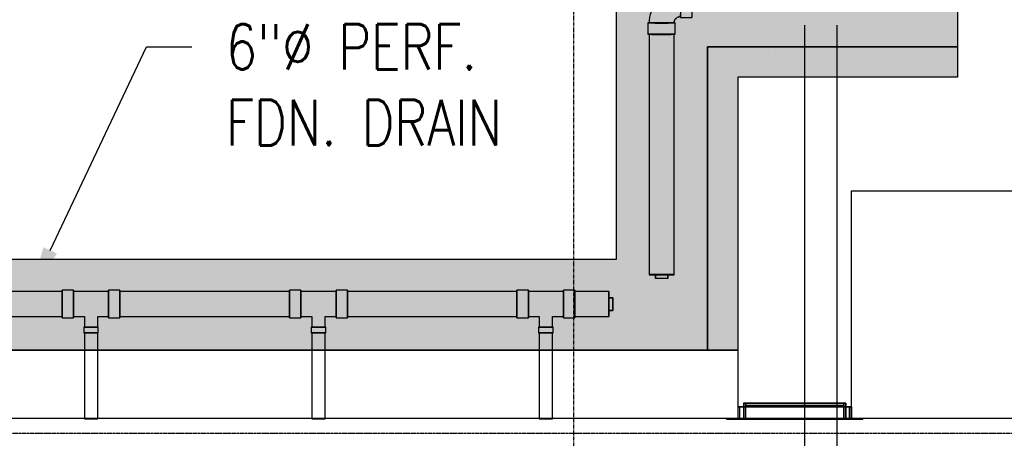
# Model space of a CAD drawing. Header units: inches. Extents: x -11997 to 19746, y -923 to 3129.
# Tile 3 of 25: x -835 to -576, y -709 to -599. Entities that reach past the tile are written whole.
import ezdxf
from ezdxf import colors
from ezdxf.entities.mleader import LeaderData, LeaderLine
from ezdxf.math import Vec2, Vec3

# ---------------------------------------------------------------- set-up
doc = ezdxf.new("R2010")
doc.units = ezdxf.units.IN
doc.header["$MEASUREMENT"] = 0
doc.linetypes.add('Dash', pattern=[0.25, 0.125, -0.125])
doc.linetypes.add('Hidden 3_32_', pattern=[0.140625, 0.09375, -0.046875])
for name, color, linetype in [('A-DETL-HDLN', 90, 'Hidden 3_32_'), ('M-EQPM', 50, 'Continuous'), ('P-PIPE', 3, 'Continuous'), ('S-ANNO-NOTE', 2, 'Continuous'), ('S-ANNO-SYMB', 2, 'Continuous')]:
    doc.layers.add(name, color=color, linetype=linetype)
doc.layers.add('A-WALL-PATT', color=9, linetype='Continuous', true_color=0x808080)
doc.styles.add('Annotative', font='romans.shx', dxfattribs={"width": 0.8, "height": 0.125})
pattern_1 = [(228.0127875, (-816.34173, -1536.20594), (-8, -9), [0.134536, -13.31908805]), (184.9697407, (-816.43173, -1536.305937), (12, 1), [0.230868, -22.85592476]), (132.510447, (-816.66173, -1536.32594), (10, -11), [0.162788, -16.1160326]), (267.273689, (-817.05173, -1536.575937), (1, 20), [0.210238, -20.81355804]), (292.8336542, (-817.06173, -1536.785937), (-5, 12), [0.206155, -20.40937313]), (357.273689, (-816.98173, -1536.975937), (-20, 1), [0.210238, -20.81355804]), (37.6942405, (-816.77173, -1536.985937), (-13, -10), [0.278029, -27.52484855]), (72.2553284, (-816.55173, -1536.815937), (7, 22), [0.262488, -25.9863215]), (121.4295656, (-816.47173, -1536.565937), (-8, 13), [0.21095, -20.8840731]), (175.2363583, (-816.58173, -1536.38594), (11, -1), [0.240832, -11.80076258]), (222.3974378, (-816.82173, -1536.365937), (-12, -11), [0.311448, -30.833375]), (138.814075, (-816.06173, -1536.58594), (-7, 6), [0.106301, -10.5238448]), (171.4692344, (-816.14173, -1536.515937), (13, -2), [0.202237, -20.0215114]), (225, (-816.3417, -1536.48594), (-1e-16, -1), [0.141421, -1.27279256]), (203.1985905, (-816.41173, -1536.36594), (5, 2), [0.076158, -7.5396151]), (291.8014095, (-816.48173, -1536.39594), (-1, 3), [0.107703, -5.2774618]), (30.9637565, (-816.44173, -1536.49594), (3, 2), [0.174929, -5.6560229]), (161.565051, (-816.29173, -1536.40594), (2, -1), [0.126491, -3.03578666]), (16.3895403, (-817.06173, -1536.395937), (10, 3), [0.1772, -17.54284515]), (70.346176, (-816.89173, -1536.34594), (-4, -11), [0.148661, -14.71740775]), (293.1985905, (-816.29173, -1536.20594), (-2, 5), [0.152315, -7.4634581]), (343.6104597, (-816.23173, -1536.345937), (-10, 3), [0.1772, -17.54284515]), (339.443955, (-817.06173, -1537.01594), (-5, 2), [0.17088, -8.37312375]), (294.7751406, (-816.90173, -1537.07594), (-5, 11), [0.143178, -14.17464306]), (66.8014095, (-816.28173, -1537.20594), (2, 5), [0.152315, -7.4634581]), (17.3540246, (-816.22173, -1537.065937), (-13, -4), [0.167631, -16.5954236]), (69.443955, (-816.77173, -1537.20594), (-2, -5), [0.08544, -8.45856375]), (101.309932, (-816.34173, -1537.20594), (-1, 4), [0.05099, -5.0480295]), (165.963757, (-816.35173, -1537.15594), (3, -1), [0.206155, -3.91695063]), (186.009006, (-816.55173, -1537.105937), (10, 1), [0.19105, -18.91392317]), (303.690068, (-816.44173, -1536.58594), (-1, 2), [0.144222, -3.46132928]), (353.1572266, (-816.36173, -1536.705937), (17, -2), [0.251794, -24.92756262]), (60.945396, (-816.11173, -1536.73594), (-4, -7), [0.102956, -10.19267414]), (90, (-816.0617, -1536.6459), (-1, 1), [0.06, -0.94]), (120.256437, (-816.57173, -1537.07594), (4, -7), [0.138924, -13.75352]), (48.0127875, (-816.64173, -1536.95594), (8, 9), [0.269072, -13.18455205]), (0, (-816.4617, -1536.7559), (1, 1), [0.26, -0.74]), (325.3048465, (-816.20173, -1536.75594), (10, -7), [0.158114, -15.6532743]), (254.054604, (-816.07173, -1536.84594), (-1, -4), [0.145602, -7.1345079]), (207.6459754, (-816.11173, -1536.985937), (-19, -10), [0.237065, -23.4694742]), (175.4260787, (-816.32173, -1537.095937), (-13, 1), [0.250799, -24.8290734])]

# ---------------------------------------------------------------- blocks, each defined once
blk = doc.blocks.new('Bend - PVC - Sch 40 - DWV_USACE - Standard-1140917-00_SP_Foundation Drainage Plan-TO FDN_DOC')
at = {"layer": 'P-PIPE'}
for p, q in [((158.99, 946.17), (155.99, 946.17)), ((155.99, 938.96), (158.99, 938.96)), ((147.39, 937.56), (147.39, 934.56)), ((154.6, 934.56), (154.6, 937.56))]:
    blk.add_line(p, q, dxfattribs=at)
at = {"layer": 'P-PIPE', "flags": 128}
for points in [[(155.99, 945.88), (155.66, 945.87), (155.33, 945.85), (155, 945.82), (154.67, 945.77), (154.34, 945.71), (154.02, 945.64), (153.69, 945.55), (153.38, 945.45), (153.06, 945.34), (152.75, 945.22), (152.45, 945.08), (152.15, 944.94), (151.86, 944.78), (151.58, 944.61), (151.3, 944.42), (151.03, 944.23), (150.76, 944.03), (150.51, 943.81)], [(150.11, 943.44), (149.88, 943.2), (149.66, 942.95), (149.45, 942.69), (149.25, 942.43), (149.06, 942.16), (148.88, 941.87), (148.72, 941.59), (148.56, 941.29), (148.42, 940.99), (148.29, 940.69), (148.17, 940.38), (148.06, 940.06), (147.97, 939.74), (147.89, 939.42), (147.82, 939.09), (147.77, 938.77), (147.73, 938.44), (147.7, 938.11), (147.68, 937.77), (147.68, 937.56)], [(150.49, 943.79), (150.26, 943.59), (150.11, 943.44)], [(154.3, 937.56), (154.31, 937.63), (154.31, 937.7), (154.32, 937.77), (154.33, 937.83), (154.34, 937.9), (154.35, 937.96), (154.37, 938.03), (154.39, 938.09), (154.41, 938.16), (154.44, 938.22), (154.46, 938.28), (154.49, 938.34), (154.53, 938.4), (154.56, 938.46), (154.6, 938.52), (154.64, 938.57), (154.68, 938.62), (154.72, 938.68), (154.77, 938.73), (154.8, 938.76)], [(154.8, 938.76), (154.85, 938.8), (154.9, 938.85), (154.95, 938.89), (155, 938.93), (155.06, 938.97), (155.12, 939.01), (155.17, 939.04), (155.22, 939.06)], [(155.23, 939.07), (155.3, 939.1), (155.36, 939.13), (155.42, 939.15), (155.48, 939.17), (155.55, 939.19), (155.61, 939.21), (155.68, 939.22), (155.75, 939.23), (155.81, 939.24), (155.88, 939.25), (155.95, 939.25), (155.99, 939.25)]]:
    blk.add_lwpolyline(points, dxfattribs=at)
at = {"layer": 'P-PIPE'}
for centre, major_axis, start_param, end_param in [((155.99, 942.56), (0, 3.6), 0.010416, 3.152008), ((155.99, 942.56), (0, 3.31), 0.010416, 3.152008), ((155.99, 942.56), (0, 3.6), 3.152008, 6.293601), ((155.99, 942.56), (0, 3.31), 3.152008, 6.293601), ((158.99, 942.56), (0, 3.6), 0.010416, 3.152008), ((158.99, 942.56), (0, 3.6), 3.152008, 6.293601), ((150.99, 937.56), (3.6, 0), 3.131177, 6.27277), ((150.99, 937.56), (3.6, 0), 6.27277, 9.414362), ((150.99, 937.56), (3.31, 0), 3.131177, 6.27277), ((150.99, 937.56), (3.31, 0), 6.27277, 9.414362), ((150.99, 934.56), (3.6, 0), 3.131177, 6.27277), ((150.99, 934.56), (3.6, 0), 6.27277, 9.414362)]:
    blk.add_ellipse(centre, major_axis=major_axis, ratio=0.010416, start_param=start_param, end_param=end_param, dxfattribs=at)
blk = doc.blocks.new('Plug - PVC - Sch 40 - DWV_USACE - Standard-1073404-00_SP_Foundation Drainage Plan-TO FDN_DOC')
at = {"layer": 'P-PIPE'}
for p, q in [((152.65, 871.17), (149.34, 871.17)), ((149.34, 871.17), (149.34, 870.17)), ((149.34, 871.13), (149.34, 871.17)), ((149.34, 870.13), (149.34, 871.13)), ((149.34, 871.13), (152.65, 871.13)), ((152.65, 870.17), (152.65, 871.17)), ((152.65, 871.13), (152.65, 871.17)), ((152.65, 871.13), (152.65, 870.13)), ((149.34, 870.17), (152.65, 870.17)), ((149.34, 870.13), (149.34, 870.17)), ((152.65, 870.13), (149.34, 870.13)), ((152.65, 870.17), (152.65, 870.13))]:
    blk.add_line(p, q, dxfattribs=at)
blk = doc.blocks.new('Plug - PVC - Sch 40 - DWV_USACE - Standard-V18-00_SP_Foundation Drainage Plan-TO FDN_DOC')
at = {"layer": 'P-PIPE'}
for p, q in [((1, 1.65625), (0, 1.65625)), ((0, 1.65625), (0, -1.65625)), ((0, -1.65625), (0, 1.65625)), ((0, 1.65625), (1, 1.65625)), ((1, -1.65625), (1, 1.65625)), ((1, 1.65625), (1, -1.65625)), ((0, -1.65625), (1, -1.65625)), ((1, -1.65625), (0, -1.65625))]:
    blk.add_line(p, q, dxfattribs=at)
blk = doc.blocks.new('Mechanical_Box_H_rvt-1-00_SP_Foundation Drainage Plan-TO FDN_DOC')
at = {"layer": 'P-PIPE'}
for p, q in [((188.72, 936.96), (188.72, 713.98)), ((197.34, 713.98), (197.34, 936.96)), ((147.68, 934.56), (147.68, 871.11)), ((154.3, 871.11), (154.3, 934.56)), ((-7.17, 866.67), (-51.91, 866.67)), ((-4.17, 867.01), (-7.17, 867.01)), ((-7.17, 859.71), (-7.17, 867.01)), ((-7.17, 867.01), (-7.17, 859.71)), ((-4.17, 859.71), (-4.17, 867.01)), ((-4.17, 867.01), (-4.17, 859.71)), ((5.09, 866.67), (-4.17, 866.67)), ((-4.17, 860.04), (-4.17, 866.67)), ((-4.17, 866.67), (-4.17, 860.04)), ((-4.17, 866.67), (-4.17, 863.36)), ((-4.17, 863.36), (-4.17, 866.67)), ((8.09, 867.01), (5.09, 867.01)), ((5.09, 859.71), (5.09, 867.01)), ((5.09, 867.01), (5.09, 859.71)), ((5.09, 863.36), (5.09, 866.67)), ((5.09, 866.67), (5.09, 863.36)), ((5.09, 860.04), (5.09, 866.67)), ((5.09, 866.67), (5.09, 860.04)), ((8.09, 859.71), (8.09, 867.01)), ((8.09, 867.01), (8.09, 859.71)), ((52.83, 866.67), (8.09, 866.67)), ((55.83, 867.01), (52.83, 867.01)), ((52.83, 859.71), (52.83, 867.01)), ((52.83, 867.01), (52.83, 859.71)), ((55.83, 859.71), (55.83, 867.01)), ((55.83, 867.01), (55.83, 859.71)), ((55.83, 863.36), (55.83, 866.67)), ((55.83, 866.67), (55.83, 863.36)), ((65.09, 866.67), (55.83, 866.67)), ((55.83, 860.04), (55.83, 866.67)), ((55.83, 866.67), (55.83, 860.04)), ((68.09, 867.01), (65.09, 867.01)), ((65.09, 859.71), (65.09, 867.01)), ((65.09, 867.01), (65.09, 859.71)), ((65.09, 860.04), (65.09, 866.67)), ((65.09, 866.67), (65.09, 860.04)), ((65.09, 863.36), (65.09, 866.67)), ((65.09, 866.67), (65.09, 863.36)), ((68.09, 859.71), (68.09, 867.01)), ((68.09, 867.01), (68.09, 859.71)), ((112.83, 866.67), (68.09, 866.67)), ((115.83, 867.01), (112.83, 867.01)), ((112.83, 859.71), (112.83, 867.01)), ((112.83, 867.01), (112.83, 859.71)), ((112.83, 863.36), (112.83, 866.67)), ((112.83, 866.67), (112.83, 863.36)), ((115.83, 859.71), (115.83, 867.01)), ((115.83, 867.01), (115.83, 859.71)), ((125.09, 866.67), (115.83, 866.67)), ((115.83, 860.04), (115.83, 866.67)), ((115.83, 866.67), (115.83, 860.04)), ((128.09, 867.01), (125.09, 867.01)), ((125.09, 859.71), (125.09, 867.01)), ((125.09, 867.01), (125.09, 859.71)), ((125.09, 860.04), (125.09, 866.67)), ((125.09, 866.67), (125.09, 860.04)), ((128.09, 859.71), (128.09, 867.01)), ((128.09, 867.01), (128.09, 859.71)), ((137.09, 866.67), (128.09, 866.67)), ((128.09, 866.67), (128.09, 863.36)), ((128.09, 863.36), (128.09, 866.67)), ((137.09, 866.67), (137.09, 863.36)), ((137.09, 863.36), (137.09, 866.67)), ((-4.17, 863.36), (-4.17, 860.05)), ((-4.17, 860.05), (-4.17, 863.36)), ((5.09, 860.05), (5.09, 863.36)), ((5.09, 863.36), (5.09, 860.05)), ((55.83, 860.05), (55.83, 863.36)), ((55.83, 863.36), (55.83, 860.05)), ((65.09, 860.05), (65.09, 863.36)), ((65.09, 863.36), (65.09, 860.05)), ((112.83, 860.05), (112.83, 863.36)), ((112.83, 863.36), (112.83, 860.05)), ((128.09, 863.36), (128.09, 860.05)), ((128.09, 860.05), (128.09, 863.36)), ((137.09, 863.36), (137.09, 860.05)), ((137.09, 860.05), (137.09, 863.36)), ((-51.91, 860.05), (-7.17, 860.05)), ((-4.17, 860.04), (-1.29, 860.04)), ((-1.29, 860.04), (-1.29, 857.3)), ((2.21, 860.04), (5.09, 860.04)), ((2.21, 857.3), (2.21, 860.04)), ((8.09, 860.05), (52.83, 860.05)), ((55.83, 860.04), (58.71, 860.04)), ((58.71, 860.04), (58.71, 857.3)), ((62.21, 860.04), (65.09, 860.04)), ((62.21, 857.3), (62.21, 860.04)), ((68.09, 860.05), (112.83, 860.05)), ((115.83, 860.04), (118.71, 860.04)), ((118.71, 860.04), (118.71, 857.3)), ((122.21, 860.04), (125.09, 860.04)), ((122.21, 857.3), (122.21, 860.04)), ((128.09, 860.05), (137.09, 860.05)), ((-7.17, 859.71), (-4.17, 859.71)), ((-1.47, 857.3), (-1.47, 855.8)), ((-1.47, 857.3), (2.38, 857.3)), ((2.38, 857.3), (-1.47, 857.3)), ((-1.29, 857.3), (2.21, 857.3)), ((2.21, 857.3), (-1.29, 857.3)), ((2.38, 855.8), (2.38, 857.3)), ((5.09, 859.71), (8.09, 859.71)), ((52.83, 859.71), (55.83, 859.71)), ((58.53, 857.3), (58.53, 855.8)), ((58.53, 857.3), (62.38, 857.3)), ((62.38, 857.3), (58.53, 857.3)), ((58.71, 857.3), (62.21, 857.3)), ((62.21, 857.3), (58.71, 857.3)), ((62.38, 855.8), (62.38, 857.3)), ((65.09, 859.71), (68.09, 859.71)), ((112.83, 859.71), (115.83, 859.71)), ((118.53, 857.3), (118.53, 855.8)), ((118.53, 857.3), (122.38, 857.3)), ((122.38, 857.3), (118.53, 857.3)), ((118.71, 857.3), (122.21, 857.3)), ((122.21, 857.3), (118.71, 857.3)), ((122.38, 855.8), (122.38, 857.3)), ((125.09, 859.71), (128.09, 859.71)), ((-1.47, 855.8), (2.38, 855.8)), ((2.38, 855.8), (-1.47, 855.8)), ((-1.29, 855.8), (-1.29, 845.21)), ((-1.29, 855.8), (0.46, 855.8)), ((0.46, 855.8), (-1.29, 855.8)), ((0.46, 855.8), (2.21, 855.8)), ((2.21, 855.8), (0.46, 855.8)), ((2.21, 845.21), (2.21, 855.8)), ((58.53, 855.8), (62.38, 855.8)), ((62.38, 855.8), (58.53, 855.8)), ((58.71, 855.8), (58.71, 845.21)), ((58.71, 855.8), (60.46, 855.8)), ((60.46, 855.8), (58.71, 855.8)), ((60.46, 855.8), (62.21, 855.8)), ((62.21, 855.8), (60.46, 855.8)), ((62.21, 845.21), (62.21, 855.8)), ((118.53, 855.8), (122.38, 855.8)), ((122.38, 855.8), (118.53, 855.8)), ((118.71, 855.8), (118.71, 845.21)), ((118.71, 855.8), (120.46, 855.8)), ((120.46, 855.8), (118.71, 855.8)), ((120.46, 855.8), (122.21, 855.8)), ((122.21, 855.8), (120.46, 855.8)), ((122.21, 845.21), (122.21, 855.8)), ((-1.29, 845.21), (-1.29, 833.11)), ((2.21, 833.11), (2.21, 845.21)), ((58.71, 845.21), (58.71, 833.11)), ((62.21, 833.11), (62.21, 845.21)), ((118.71, 845.21), (118.71, 833.11)), ((122.21, 833.11), (122.21, 845.21)), ((-1.29, 833.11), (0.46, 833.11)), ((0.46, 833.11), (-1.29, 833.11)), ((0.46, 833.11), (2.21, 833.11)), ((2.21, 833.11), (0.46, 833.11)), ((58.71, 833.11), (60.46, 833.11)), ((60.46, 833.11), (58.71, 833.11)), ((60.46, 833.11), (62.21, 833.11)), ((62.21, 833.11), (60.46, 833.11)), ((118.71, 833.11), (120.46, 833.11)), ((120.46, 833.11), (118.71, 833.11)), ((120.46, 833.11), (122.21, 833.11)), ((122.21, 833.11), (120.46, 833.11))]:
    blk.add_line(p, q, dxfattribs=at)
for centre, major_axis, start_param, end_param in [((150.99, 934.56), (3.31, 0), 1.570796, 3.141593), ((150.99, 934.56), (-3.31, 0), 0, 1.570796), ((150.99, 934.56), (3.31, 0), 0, 1.570796), ((150.99, 934.56), (-3.31, 0), 1.570796, 3.141593), ((150.99, 871.11), (3.31, 0), 1.570796, 3.141593), ((150.99, 871.11), (3.31, 0), 3.141593, 4.712389), ((150.99, 871.11), (3.31, 0), 0, 1.570796), ((150.99, 871.11), (-3.31, 0), 1.570796, 3.141593)]:
    blk.add_ellipse(centre, major_axis=major_axis, ratio=0.010416, start_param=start_param, end_param=end_param, dxfattribs=at)
at = {"layer": 'P-PIPE', "color": 3, "lineweight": 9}
for name, p in [('Bend - PVC - Sch 40 - DWV_USACE - Standard-1140917-00_SP_Foundation Drainage Plan-TO FDN_DOC', (0, 0)), ('Plug - PVC - Sch 40 - DWV_USACE - Standard-1073404-00_SP_Foundation Drainage Plan-TO FDN_DOC', (0, 0)), ('Plug - PVC - Sch 40 - DWV_USACE - Standard-V18-00_SP_Foundation Drainage Plan-TO FDN_DOC', (137.09, 863.36))]:
    blk.add_blockref(name, p, dxfattribs=at)
blk = doc.blocks.new('USM_Louver - USM_Louver-1291320-00_SP_Foundation Drainage Plan-TO FDN_DOC')
at = {"layer": 'M-EQPM'}
for p, q in [((30, 3), (0, 3)), ((0, 3), (30, 3)), ((0, 3), (0, 0)), ((0, 3), (0, 0)), ((29.5, 3), (0.5, 3)), ((0.5, 3), (29.5, 3)), ((0.5, 3), (0.5, 0)), ((0.5, 3), (0.5, 0)), ((28.5, 4), (1.5, 4)), ((1.5, 4), (28.5, 4)), ((1.5, 4), (1.5, 0)), ((1.5, 4), (1.5, 0)), ((2, -0.25), (2, 4)), ((2, 4), (2, -0.25)), ((2, 4), (2, -0.25)), ((2, -0.25), (2, 4)), ((2, 4), (2, -0.25)), ((2, -0.25), (2, 4)), ((2, 4), (2, -0.25)), ((2, -0.25), (2, 4)), ((2, 4), (2, -0.25)), ((2, -0.25), (2, 4)), ((2, 4), (2, -0.25)), ((2, -0.25), (2, 4)), ((2, 4), (2, -0.25)), ((2, -0.25), (2, 4)), ((2, 4), (28, 4)), ((2, 4), (28, 4)), ((28, 4), (2, 4)), ((2, 4), (28, 4)), ((28, 4), (2, 4)), ((2, 4), (28, 4)), ((28, 4), (2, 4)), ((2, 4), (28, 4)), ((28, 4), (2, 4)), ((2, 4), (28, 4)), ((28, 4), (2, 4)), ((2, 4), (28, 4)), ((28, 4), (2, 4)), ((2, 4), (28, 4)), ((28, 4), (2, 4)), ((2, 4), (28, 4)), ((2, 4), (2, 0)), ((2, 4), (2, 0)), ((2, 3.27), (2, 3.91)), ((2, 3.91), (2, -0.25)), ((2, 3.91), (28, 3.91)), ((2, -0.25), (2, 3.27)), ((28, 3.27), (2, 3.27)), ((28, -0.25), (28, 4)), ((28, 4), (28, -0.25)), ((28, 4), (28, -0.25)), ((28, -0.25), (28, 4)), ((28, 4), (28, -0.25)), ((28, -0.25), (28, 4)), ((28, 4), (28, -0.25)), ((28, -0.25), (28, 4)), ((28, 4), (28, -0.25)), ((28, -0.25), (28, 4)), ((28, 4), (28, -0.25)), ((28, -0.25), (28, 4)), ((28, 4), (28, -0.25)), ((28, -0.25), (28, 4)), ((28, 0), (28, 4)), ((28, 4), (28, 0)), ((28, -0.25), (28, 3.91)), ((28, 3.91), (28, 3.27)), ((28, 3.27), (28, -0.25)), ((28.5, 0), (28.5, 4)), ((28.5, 4), (28.5, 0)), ((29.5, 0), (29.5, 3)), ((29.5, 3), (29.5, 0)), ((30, 0), (30, 3)), ((30, 3), (30, 0)), ((-3, 0), (33, 0)), ((33, 0), (-3, 0)), ((-3, -0.25), (-3, 0)), ((-3, 0), (-3, -0.25)), ((-3, -0.25), (33, -0.25)), ((33, -0.25), (-3, -0.25)), ((30, 0), (0, 0)), ((0, 0), (30, 0)), ((0, 0), (30, 0)), ((30, 0), (0, 0)), ((0, -0.25), (0, 0)), ((0, 0), (0, -0.25)), ((0, 0), (30, 0)), ((30, 0), (0, 0)), ((0, -0.25), (0, 0)), ((0, 0), (0, -0.25)), ((0, -0.25), (30, -0.25)), ((30, -0.25), (0, -0.25)), ((0, -0.25), (30, -0.25)), ((30, -0.25), (0, -0.25)), ((29.5, 0), (0.5, 0)), ((0.5, 0), (29.5, 0)), ((28.5, 0), (1.5, 0)), ((1.5, 0), (28.5, 0)), ((28, 0), (2, 0)), ((2, 0), (28, 0)), ((2, 0), (28, 0)), ((28, 0), (2, 0)), ((2, -0.25), (2, 0)), ((2, 0), (2, -0.25)), ((28, -0.25), (2, -0.25)), ((2, -0.25), (28, -0.25)), ((2, -0.25), (28, -0.25)), ((2, -0.25), (28, -0.25)), ((2, -0.25), (28, -0.25)), ((2, -0.25), (28, -0.25)), ((2, -0.25), (28, -0.25)), ((2, -0.25), (28, -0.25)), ((2, -0.25), (28, -0.25)), ((2, -0.25), (28, -0.25)), ((2, -0.25), (28, -0.25)), ((2, -0.25), (28, -0.25)), ((2, -0.25), (28, -0.25)), ((2, -0.25), (28, -0.25)), ((2, -0.25), (28, -0.25)), ((2, -0.25), (28, -0.25)), ((2, -0.25), (28, -0.25)), ((28, -0.25), (2, -0.25)), ((28, 0), (28, -0.25)), ((28, 0), (28, -0.25)), ((30, 0), (30, -0.25)), ((30, 0), (30, -0.25)), ((30, 0), (30, -0.25)), ((30, 0), (30, -0.25)), ((33, 0), (33, -0.25)), ((33, 0), (33, -0.25))]:
    blk.add_line(p, q, dxfattribs=at)

msp = doc.modelspace()

# ---------------------------------------------------------------- hatches: boundary and pattern name
at = {"layer": 'A-WALL-PATT', "lineweight": -3}
h = msp.add_hatch(dxfattribs=at)
h.set_pattern_fill('GRAVEL', color=8)
h.set_pattern_definition(pattern_1)
h.paths.add_polyline_path([(956.3516, -686), (654.0157, -686), (654.0157, -606), (588.0157, -606), (588.0157, -392.0482), (612.0157, -392.0482), (612.0157, 0), (-611.9843, 0), (-611.9843, -392.0482), (-587.9843, -392.0482), (-587.9843, -606), (-653.9843, -606), (-653.9843, -686), (-956.3516, -686), (-956.3516, -662), (-677.9843, -662), (-677.9843, -582), (-611.9843, -582), (-611.9843, -416), (-635.9843, -416), (-635.9843, 23.9518), (636.0157, 23.9518), (636.0157, -416.0482), (612.0157, -416.0482), (612.0157, -582), (678.0157, -582), (678.0157, -662), (956.3516, -662)])
at = {"layer": 'A-WALL-PATT', "lineweight": -3, "transparency": 33554559}
h = msp.add_hatch(dxfattribs=at)
h.set_pattern_fill('GRAVEL', color=8, style=0)
h.set_pattern_definition(pattern_1)
h.paths.add_polyline_path([(956.3516, -686), (654.0157, -686), (654.0157, -606), (588.0157, -606), (588.0157, -392.0482), (612.0157, -392.0482), (612.0157, 0), (-611.9843, 0), (-611.9843, -392.0482), (-587.9843, -392.0482), (-587.9843, -606), (-653.9843, -606), (-653.9843, -686), (-956.3516, -686), (-956.3516, -662), (-677.9843, -662), (-677.9843, -582), (-611.9843, -582), (-611.9843, -416), (-635.9843, -416), (-635.9843, 23.9518), (636.0157, 23.9518), (636.0157, -416.0482), (612.0157, -416.0482), (612.0157, -582), (678.0157, -582), (678.0157, -662), (956.3516, -662)])
h = msp.add_hatch(dxfattribs=at)
h.set_pattern_fill('AR-SAND', color=8, scale=4)
h.set_pattern_definition([(37.5, (-817.062, -1537.206), (-0.251973, 7.707295), [0, -6.08, 0, -6.8, 0, -6.5]), (7.5, (-817.062, -1537.206), (7.079107, 11.288584), [0, -3.28, 0, -5.48, 0, -2.1]), (327.5, (-821.982, -1537.206), (12.456567, 0.022636), [0, -2, 0, -7.2, 0, -9.4]), (317.5, (-821.982, -1537.206), (12.024506, 3.5107), [0, -1, 0, -4.72, 0, -5.4])])
h.paths.add_polyline_path([(956.3516, -686), (654.0157, -686), (654.0157, -606), (588.0157, -606), (588.0157, -392.0482), (612.0157, -392.0482), (612.0157, 0), (-611.9843, 0), (-611.9843, -392.0482), (-587.9843, -392.0482), (-587.9843, -606), (-653.9843, -606), (-653.9843, -686), (-956.3516, -686), (-956.3516, -662), (-677.9843, -662), (-677.9843, -582), (-611.9843, -582), (-611.9843, -416), (-635.9843, -416), (-635.9843, 23.9518), (636.0157, 23.9518), (636.0157, -416.0482), (612.0157, -416.0482), (612.0157, -582), (678.0157, -582), (678.0157, -662), (956.3516, -662)])
at = {"layer": 'A-WALL-PATT', "lineweight": -3}
h = msp.add_hatch(dxfattribs=at)
h.set_pattern_fill('AR-CONC', color=8, scale=12)
h.set_pattern_definition([(50, (-817.06, -1537.206), (86.071, -7.53), [9, -99]), (355, (-817.06, -1537.21), (-16.65, 90.263), [7.2, -79.2]), (100.451, (-809.89, -1537.83), (69.421, 82.733), [7.649, -84.137]), (46.184, (-817.06, -1513.21), (128.069, -19.862), [13.5, -148.5]), (96.636, (-806.39, -1514.86), (112.16, 116.894), [11.473, -126.206]), (351.184, (-817.06, -1513.2), (112.16, 116.894), [10.8, -118.8]), (21, (-805.06, -1519.206), (71.629, -48.3143), [9, -99]), (326, (-805.06, -1519.21), (29.198, 87.018), [7.2, -79.2]), (71.451, (-799.09, -1523.23), (100.827, 38.704), [7.649, -84.137]), (37.5, (-817.062, -1537.206), (1.4592, 39.9473), [0, -78.24, 0, -80.4, 0, -79.5]), (7.5, (-817.06, -1537.206), (31.5683, 47.3294), [0, -45.84, 0, -76.44, 0, -30.3]), (327.5, (-843.822, -1537.206), (64.0587, -2.7066), [0, -30, 0, -93.6, 0, -124.2]), (317.5, (-855.82, -1537.206), (69.9823, 12.0126), [0, -39, 0, -62.16, 0, -88.2])])
h.paths.add_polyline_path([(-645.9843, -614), (-645.9843, -686), (-653.9843, -686), (-653.9843, -606), (-587.9843, -606), (-587.9843, -614)])
at = {"layer": 'A-WALL-PATT'}
h = msp.add_hatch(dxfattribs=at)
h.set_pattern_fill('AR-CONC', color=256, scale=4)
h.paths.add_polyline_path([(646.0157, -614), (646.0157, -686), (654.0157, -686), (654.0157, -606), (588.0157, -606), (588.0157, -614)])
h.paths.add_polyline_path([(-645.9843, -614), (-645.9843, -686), (-653.9843, -686), (-653.9843, -606), (-587.9843, -606), (-587.9843, -614)])

# ---------------------------------------------------------------- linework, layer by layer
at = {"layer": 'A-DETL-HDLN', "lineweight": -3}
msp.add_line((-973.9843, -707.9337), (-225.2927, -707.9337), dxfattribs=at)
at = {"layer": 'A-WALL-PATT', "color": 8, "lineweight": -3, "flags": 128}
msp.add_lwpolyline([(612.0157, 0), (-611.9843, 0), (-611.9843, -392.0482), (-587.9843, -392.0482), (-587.9843, -606), (-653.9843, -606), (-653.9843, -686), (-956.3516, -686), (-956.3516, -662), (-677.9843, -662), (-677.9843, -582), (-611.9843, -582), (-611.9843, -416), (-635.9843, -416), (-635.9843, 23.9518), (636.0157, 23.9518)], dxfattribs=at)
at = {"layer": 'A-WALL-PATT', "color": 8, "lineweight": -3}
for points in [[(-645.9843, -614), (-645.9843, -686), (-653.9843, -686), (-653.9843, -606), (-587.9843, -606), (-587.9843, -614)], [(-568.2402, -704), (-603.5899, -704), (-615.9843, -704), (-615.9843, -644), (-567.9843, -644), (-567.9843, -644)], [(-1102.9843, -686), (-645.9843, -686), (-645.9843, -704), (-1102.9843, -704)]]:
    msp.add_lwpolyline(points, close=True, dxfattribs=at)
at = {"layer": 'S-ANNO-SYMB', "linetype": 'Dash', "lineweight": -3}
msp.add_lwpolyline([(-677.2962, -731.6187), (-569.1696, -731.6187, 0.41421356), (-557.1696, -719.6187), (-557.1696, -575.003, 0.41421356), (-569.1696, -563.003), (-677.2962, -563.003, 0.41421356), (-689.2962, -575.003), (-689.2962, -719.6187, 0.41421356)], format="xyb", close=True, dxfattribs=at)

# ---------------------------------------------------------------- block references
at = {"layer": 'M-EQPM', "color": 8, "lineweight": -3}
msp.add_blockref('USM_Louver - USM_Louver-1291320-00_SP_Foundation Drainage Plan-TO FDN_DOC', (-645.9843, -704), dxfattribs=at)
at = {"layer": 'P-PIPE', "color": 8, "lineweight": -3}
msp.add_blockref('Mechanical_Box_H_rvt-1-00_SP_Foundation Drainage Plan-TO FDN_DOC', (-817.0617, -1537.2059), dxfattribs=at)

# ---------------------------------------------------------------- leaders
at = {"layer": 'S-ANNO-NOTE', "lineweight": -3}
ml = msp.add_multileader_mtext('Standard', dxfattribs=at)
ml.set_content('3" %%C PVC WEEP HOLES 5\'-0" O.C. (TYP. 5)', color=256, style='Annotative')
ml.set_leader_properties(color=1, linetype='ByLayer', lineweight=-1)
ml.build(insert=Vec2(0, 0))
ml.multileader.update_dxf_attribs({"text_right_attachment_type": 3, "dogleg_length": 0.125, "arrow_head_size": 12, "scale": 96})
ctx = ml.context
ctx.base_point, ctx.scale, ctx.char_height, ctx.arrow_head_size, ctx.landing_gap_size, ctx.plane_origin = Vec3(-816.6634, -449.5928), 96, 12, 12, 9, Vec3(-735.3142, -588.4172)
ctx.right_attachment = 3
notes = []
notes.append((ctx, [(0, (1, 1, 0), (-822.5, -449.5928), (1, 0), 5.8366, [(0, [(-876.3652, -685.0327)], 0, [])])]))
ctx.mtext.insert, ctx.mtext.width, ctx.mtext.flow_direction = Vec3(-807.6634, -441.5928), 132.165962, 5
ml = msp.add_multileader_mtext('Standard', dxfattribs=at)
ml.set_content('3"%%C PVC WEEP HOLES 5\'-0" O.C. (TYP. 5)', color=256, style='Annotative')
ml.set_leader_properties(color=1, linetype='ByLayer', lineweight=-1)
ml.build(insert=Vec2(0, 0))
ml.multileader.update_dxf_attribs({"text_right_attachment_type": 3, "dogleg_length": 0.125, "arrow_head_size": 12, "scale": 96})
ctx = ml.context
ctx.base_point, ctx.scale, ctx.char_height, ctx.arrow_head_size, ctx.landing_gap_size, ctx.plane_origin = Vec3(668.6207, -469.1537), 96, 12, 12, 9, Vec3(751.1689, -588.4172)
ctx.right_attachment, ctx.text_align_type = 3, 2
notes.append((ctx, [(1, (1, 1, 0), (823.6573, -516.0108), (-1, 0), 5.8366, [(0, [(925.3348, -693.2739)], 0, [])])]))
ctx.mtext.insert, ctx.mtext.width, ctx.mtext.alignment, ctx.mtext.flow_direction = Vec3(808.8207, -461.1537), 132.630334, 3, 5
ml = msp.add_multileader_mtext('Standard', dxfattribs=at)
ml.set_content('6"%%C PERF. \\PFDN. DRAIN', color=256, style='Annotative')
ml.set_leader_properties(color=1, linetype='ByLayer', lineweight=-1)
ml.build(insert=Vec2(0, 0))
ml.multileader.update_dxf_attribs({"text_right_attachment_type": 3, "dogleg_length": 0.125, "arrow_head_size": 12, "scale": 96})
ctx = ml.context
ctx.base_point, ctx.scale, ctx.char_height, ctx.arrow_head_size, ctx.landing_gap_size, ctx.plane_origin = Vec3(-790.0003, -605.9627), 96, 12, 12, 9, Vec3(-888.0882, -579.8933)
ctx.right_attachment = 3
notes.append((ctx, [(0, (1, 1, 0), (-802.0003, -605.9627), (1, 0), 12, [(0, [(-832.5, -670.534)], 0, [])])]))
ctx.mtext.insert, ctx.mtext.width, ctx.mtext.flow_direction = Vec3(-781.0003, -599.9627), 113.487313, 5
for ctx, leaders in notes:
    for number, flags, end, landing, length, lines in leaders:
        leader = LeaderData()
        leader.index, (leader.has_last_leader_line, leader.has_dogleg_vector, leader.attachment_direction) = number, flags
        leader.last_leader_point, leader.dogleg_vector, leader.dogleg_length = Vec3(end), Vec3(landing), length
        for number, points, colour, breaks in lines:
            line = LeaderLine()
            line.index, line.vertices, line.color, line.breaks = number, Vec3.list(points), colors.encode_raw_color(colour), breaks
            leader.lines.append(line)
        ctx.leaders.append(leader)

doc.saveas('drawing.dxf')
